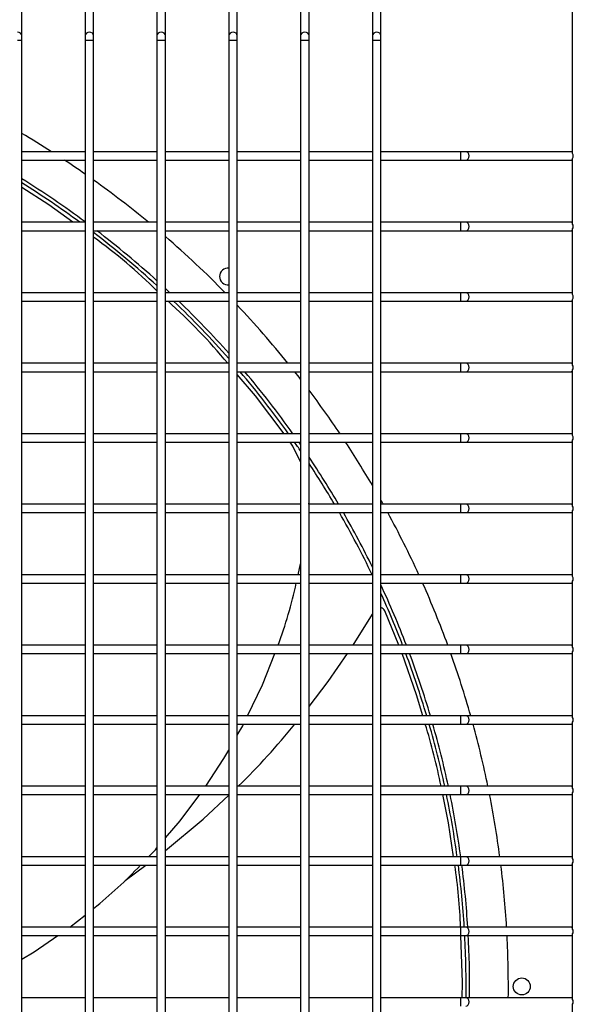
# Model space of a CAD drawing. Extents: x -90708 to 277869, y -117 to 207445.
# Tile 78 of 233: x -85788 to -85591, y 131851 to 132200. Entities that reach past the tile are written whole.
import ezdxf

# ---------------------------------------------------------------- set-up
doc = ezdxf.new("R2010")
doc.units = 0
doc.header["$MEASUREMENT"] = 0
doc.layers.add('ARQ - EQUIPO CONDENSADORA', color=40, linetype='CONTINUOUS')

msp = doc.modelspace()

# ---------------------------------------------------------------- linework, layer by layer
at = {"layer": 'ARQ - EQUIPO CONDENSADORA', "linetype": 'Continuous'}
for p, q in [((-85786.822, 132194.786), (-85786.822, 132233.159)), ((-85764.322, 132233.159), (-85764.322, 132194.786)), ((-85761.322, 132194.786), (-85761.322, 132233.159)), ((-85738.822, 132233.159), (-85738.822, 132194.786)), ((-85735.822, 132194.786), (-85735.822, 132233.159)), ((-85713.322, 132233.159), (-85713.322, 132194.786)), ((-85710.322, 132194.786), (-85710.322, 132233.159)), ((-85687.822, 132233.159), (-85687.822, 132194.786)), ((-85684.822, 132194.786), (-85684.822, 132233.159)), ((-85662.322, 132233.159), (-85662.322, 132194.786)), ((-85659.322, 132194.786), (-85659.322, 132233.159)), ((-85591.322, 132153.008), (-85591.322, 132233.659)), ((-85786.822, 132193.109), (-85788.322, 132193.109)), ((-85786.822, 132193.109), (-85786.822, 132194.786)), ((-85786.822, 132152.158), (-85786.822, 132193.109)), ((-85764.322, 132194.786), (-85764.322, 132193.109)), ((-85764.322, 132193.109), (-85764.322, 132152.159)), ((-85762.822, 132193.109), (-85764.322, 132193.109)), ((-85761.322, 132193.109), (-85762.822, 132193.109)), ((-85761.322, 132193.109), (-85761.322, 132194.786)), ((-85761.322, 132152.158), (-85761.322, 132193.109)), ((-85738.822, 132194.786), (-85738.822, 132193.109)), ((-85738.822, 132193.109), (-85738.822, 132152.159)), ((-85737.322, 132193.109), (-85738.822, 132193.109)), ((-85735.822, 132193.109), (-85737.322, 132193.109)), ((-85735.822, 132193.109), (-85735.822, 132194.786)), ((-85735.822, 132152.158), (-85735.822, 132193.109)), ((-85713.322, 132194.786), (-85713.322, 132193.109)), ((-85713.322, 132193.109), (-85713.322, 132152.159)), ((-85711.822, 132193.109), (-85713.322, 132193.109)), ((-85710.322, 132193.109), (-85711.822, 132193.109)), ((-85710.322, 132193.109), (-85710.322, 132194.786)), ((-85710.322, 132152.158), (-85710.322, 132193.109)), ((-85687.822, 132194.786), (-85687.822, 132193.109)), ((-85687.822, 132193.109), (-85687.822, 132152.159)), ((-85686.322, 132193.109), (-85687.822, 132193.109)), ((-85684.822, 132193.109), (-85686.322, 132193.109)), ((-85684.822, 132193.109), (-85684.822, 132194.786)), ((-85684.822, 132152.158), (-85684.822, 132193.109)), ((-85662.322, 132194.786), (-85662.322, 132193.109)), ((-85662.322, 132193.109), (-85662.322, 132152.159)), ((-85660.822, 132193.109), (-85662.322, 132193.109)), ((-85659.322, 132193.109), (-85660.822, 132193.109)), ((-85659.322, 132193.109), (-85659.322, 132194.786)), ((-85659.322, 132152.158), (-85659.322, 132193.109)), ((-85764.322, 132153.659), (-85786.822, 132153.659)), ((-85738.822, 132153.659), (-85761.322, 132153.659)), ((-85713.322, 132153.659), (-85735.822, 132153.659)), ((-85687.822, 132153.659), (-85710.322, 132153.659)), ((-85662.322, 132153.659), (-85684.822, 132153.659)), ((-85630.898, 132153.659), (-85659.322, 132153.659)), ((-85629.221, 132153.659), (-85630.898, 132153.659)), ((-85630.898, 132150.659), (-85630.898, 132153.659)), ((-85591.822, 132153.659), (-85629.221, 132153.659)), ((-85591.322, 132153.659), (-85591.822, 132153.659)), ((-85786.822, 132127.158), (-85786.822, 132152.158)), ((-85786.822, 132150.659), (-85764.322, 132150.659)), ((-85764.322, 132152.159), (-85764.322, 132127.159)), ((-85761.322, 132127.158), (-85761.322, 132152.158)), ((-85761.322, 132150.659), (-85738.822, 132150.659)), ((-85738.822, 132152.159), (-85738.822, 132127.159)), ((-85735.822, 132127.158), (-85735.822, 132152.158)), ((-85735.822, 132150.659), (-85713.322, 132150.659)), ((-85713.322, 132152.159), (-85713.322, 132127.159)), ((-85710.322, 132127.158), (-85710.322, 132152.158)), ((-85710.322, 132150.659), (-85687.822, 132150.659)), ((-85687.822, 132152.159), (-85687.822, 132127.159)), ((-85684.822, 132127.158), (-85684.822, 132152.158)), ((-85684.822, 132150.659), (-85662.322, 132150.659)), ((-85662.322, 132152.159), (-85662.322, 132127.159)), ((-85659.322, 132127.158), (-85659.322, 132152.158)), ((-85659.322, 132150.659), (-85630.898, 132150.659)), ((-85630.898, 132150.659), (-85629.221, 132150.659)), ((-85629.221, 132150.659), (-85591.822, 132150.659)), ((-85591.822, 132150.659), (-85591.322, 132150.659)), ((-85591.322, 132128.008), (-85591.322, 132151.309)), ((-85764.322, 132128.659), (-85786.822, 132128.659)), ((-85786.822, 132102.158), (-85786.822, 132127.158)), ((-85786.822, 132125.659), (-85764.322, 132125.659)), ((-85764.322, 132127.159), (-85764.322, 132102.159)), ((-85738.822, 132128.659), (-85761.322, 132128.659)), ((-85761.322, 132102.158), (-85761.322, 132127.158)), ((-85761.322, 132125.659), (-85738.822, 132125.659)), ((-85738.822, 132127.159), (-85738.822, 132102.159)), ((-85713.322, 132128.659), (-85735.822, 132128.659)), ((-85735.822, 132102.158), (-85735.822, 132127.158)), ((-85735.822, 132125.659), (-85713.322, 132125.659)), ((-85713.322, 132127.159), (-85713.322, 132102.159)), ((-85687.822, 132128.659), (-85710.322, 132128.659)), ((-85710.322, 132102.158), (-85710.322, 132127.158)), ((-85710.322, 132125.659), (-85687.822, 132125.659)), ((-85687.822, 132127.159), (-85687.822, 132102.159)), ((-85662.322, 132128.659), (-85684.822, 132128.659)), ((-85684.822, 132102.158), (-85684.822, 132127.158)), ((-85684.822, 132125.659), (-85662.322, 132125.659)), ((-85662.322, 132127.159), (-85662.322, 132102.159)), ((-85630.898, 132128.659), (-85659.322, 132128.659)), ((-85659.322, 132102.158), (-85659.322, 132127.158)), ((-85659.322, 132125.659), (-85630.898, 132125.659)), ((-85629.221, 132128.659), (-85630.898, 132128.659)), ((-85630.898, 132125.659), (-85630.898, 132128.659)), ((-85630.898, 132125.659), (-85629.221, 132125.659)), ((-85591.822, 132128.659), (-85629.221, 132128.659)), ((-85629.221, 132125.659), (-85591.822, 132125.659)), ((-85591.322, 132128.659), (-85591.822, 132128.659)), ((-85591.822, 132125.659), (-85591.322, 132125.659)), ((-85591.322, 132103.008), (-85591.322, 132126.309)), ((-85764.322, 132103.659), (-85786.822, 132103.659)), ((-85786.822, 132077.158), (-85786.822, 132102.158)), ((-85764.322, 132102.159), (-85764.322, 132077.159)), ((-85738.822, 132103.659), (-85761.322, 132103.659)), ((-85761.322, 132077.158), (-85761.322, 132102.158)), ((-85738.822, 132102.159), (-85738.822, 132077.159)), ((-85713.322, 132103.659), (-85735.822, 132103.659)), ((-85735.822, 132077.158), (-85735.822, 132102.158)), ((-85713.322, 132102.159), (-85713.322, 132077.159)), ((-85687.822, 132103.659), (-85710.322, 132103.659)), ((-85710.322, 132077.158), (-85710.322, 132102.158)), ((-85687.822, 132102.159), (-85687.822, 132077.159)), ((-85662.322, 132103.659), (-85684.822, 132103.659)), ((-85684.822, 132077.158), (-85684.822, 132102.158)), ((-85662.322, 132102.159), (-85662.322, 132077.159)), ((-85630.898, 132103.659), (-85659.322, 132103.659)), ((-85659.322, 132077.158), (-85659.322, 132102.158)), ((-85629.221, 132103.659), (-85630.898, 132103.659)), ((-85630.898, 132100.659), (-85630.898, 132103.659)), ((-85591.822, 132103.659), (-85629.221, 132103.659)), ((-85591.322, 132103.659), (-85591.822, 132103.659)), ((-85591.322, 132078.008), (-85591.322, 132101.309)), ((-85786.822, 132100.659), (-85764.322, 132100.659)), ((-85761.322, 132100.659), (-85738.822, 132100.659)), ((-85735.822, 132100.659), (-85713.322, 132100.659)), ((-85710.322, 132100.659), (-85687.822, 132100.659)), ((-85684.822, 132100.659), (-85662.322, 132100.659)), ((-85659.322, 132100.659), (-85630.898, 132100.659)), ((-85630.898, 132100.659), (-85629.221, 132100.659)), ((-85629.221, 132100.659), (-85591.822, 132100.659)), ((-85591.822, 132100.659), (-85591.322, 132100.659)), ((-85764.322, 132078.659), (-85786.822, 132078.659)), ((-85786.822, 132052.158), (-85786.822, 132077.158)), ((-85764.322, 132077.159), (-85764.322, 132052.159)), ((-85738.822, 132078.659), (-85761.322, 132078.659)), ((-85761.322, 132052.158), (-85761.322, 132077.158)), ((-85738.822, 132077.159), (-85738.822, 132052.159)), ((-85713.322, 132078.659), (-85735.822, 132078.659)), ((-85735.822, 132052.158), (-85735.822, 132077.158)), ((-85713.322, 132077.159), (-85713.322, 132052.159)), ((-85687.822, 132078.659), (-85710.322, 132078.659)), ((-85710.322, 132052.158), (-85710.322, 132077.158)), ((-85687.822, 132077.159), (-85687.822, 132052.159)), ((-85662.322, 132078.659), (-85684.822, 132078.659)), ((-85684.822, 132052.158), (-85684.822, 132077.158)), ((-85662.322, 132077.159), (-85662.322, 132052.159)), ((-85630.898, 132078.659), (-85659.322, 132078.659)), ((-85659.322, 132052.158), (-85659.322, 132077.158)), ((-85629.221, 132078.659), (-85630.898, 132078.659)), ((-85630.898, 132075.659), (-85630.898, 132078.659)), ((-85591.822, 132078.659), (-85629.221, 132078.659)), ((-85591.322, 132078.659), (-85591.822, 132078.659)), ((-85786.822, 132075.659), (-85764.322, 132075.659)), ((-85761.322, 132075.659), (-85738.822, 132075.659)), ((-85735.822, 132075.659), (-85713.322, 132075.659)), ((-85710.322, 132075.659), (-85687.822, 132075.659)), ((-85684.822, 132075.659), (-85662.322, 132075.659)), ((-85659.322, 132075.659), (-85630.898, 132075.659)), ((-85630.898, 132075.659), (-85629.221, 132075.659)), ((-85629.221, 132075.659), (-85591.822, 132075.659)), ((-85591.822, 132075.659), (-85591.322, 132075.659)), ((-85591.322, 132053.008), (-85591.322, 132076.309)), ((-85764.322, 132053.659), (-85786.822, 132053.659)), ((-85786.822, 132027.158), (-85786.822, 132052.158)), ((-85764.322, 132052.159), (-85764.322, 132027.159)), ((-85738.822, 132053.659), (-85761.322, 132053.659)), ((-85761.322, 132027.158), (-85761.322, 132052.158)), ((-85738.822, 132052.159), (-85738.822, 132027.159)), ((-85713.322, 132053.659), (-85735.822, 132053.659)), ((-85735.822, 132027.158), (-85735.822, 132052.158)), ((-85713.322, 132052.159), (-85713.322, 132027.159)), ((-85687.822, 132053.659), (-85710.322, 132053.659)), ((-85710.322, 132027.158), (-85710.322, 132052.158)), ((-85687.822, 132052.159), (-85687.822, 132027.159)), ((-85662.322, 132053.659), (-85684.822, 132053.659)), ((-85684.822, 132027.158), (-85684.822, 132052.158)), ((-85662.322, 132052.159), (-85662.322, 132027.159)), ((-85630.898, 132053.659), (-85659.322, 132053.659)), ((-85659.322, 132027.158), (-85659.322, 132052.158)), ((-85629.221, 132053.659), (-85630.898, 132053.659)), ((-85630.898, 132050.659), (-85630.898, 132053.659)), ((-85591.822, 132053.659), (-85629.221, 132053.659)), ((-85591.322, 132053.659), (-85591.822, 132053.659)), ((-85786.822, 132050.659), (-85764.322, 132050.659)), ((-85761.322, 132050.659), (-85738.822, 132050.659)), ((-85735.822, 132050.659), (-85713.322, 132050.659)), ((-85710.322, 132050.659), (-85687.822, 132050.659)), ((-85684.822, 132050.659), (-85662.322, 132050.659)), ((-85659.322, 132050.659), (-85630.898, 132050.659)), ((-85630.898, 132050.659), (-85629.221, 132050.659)), ((-85629.221, 132050.659), (-85591.822, 132050.659)), ((-85591.822, 132050.659), (-85591.322, 132050.659)), ((-85591.322, 132028.008), (-85591.322, 132051.309)), ((-85764.322, 132028.659), (-85786.822, 132028.659)), ((-85738.822, 132028.659), (-85761.322, 132028.659)), ((-85713.322, 132028.659), (-85735.822, 132028.659)), ((-85687.822, 132028.659), (-85710.322, 132028.659)), ((-85684.857, 132028.659), (-85684.822, 132029.471)), ((-85662.322, 132028.659), (-85684.822, 132028.659)), ((-85630.898, 132028.659), (-85659.322, 132028.659)), ((-85629.221, 132028.659), (-85630.898, 132028.659)), ((-85630.898, 132025.659), (-85630.898, 132028.659)), ((-85591.822, 132028.659), (-85629.221, 132028.659)), ((-85591.322, 132028.659), (-85591.822, 132028.659)), ((-85786.822, 132002.158), (-85786.822, 132027.158)), ((-85786.822, 132025.659), (-85764.322, 132025.659)), ((-85764.322, 132027.159), (-85764.322, 132002.159)), ((-85761.322, 132002.158), (-85761.322, 132027.158)), ((-85761.322, 132025.659), (-85738.822, 132025.659)), ((-85738.822, 132027.159), (-85738.822, 132002.159)), ((-85735.822, 132002.158), (-85735.822, 132027.158)), ((-85735.822, 132025.659), (-85713.322, 132025.659)), ((-85713.322, 132027.159), (-85713.322, 132002.159)), ((-85710.322, 132002.158), (-85710.322, 132027.158)), ((-85710.322, 132025.659), (-85687.822, 132025.659)), ((-85687.822, 132027.159), (-85687.822, 132002.159)), ((-85684.822, 132002.158), (-85684.822, 132027.158)), ((-85684.822, 132025.659), (-85662.322, 132025.659)), ((-85662.322, 132027.159), (-85662.322, 132002.159)), ((-85659.322, 132002.158), (-85659.322, 132027.158)), ((-85659.322, 132025.659), (-85630.898, 132025.659)), ((-85630.898, 132025.659), (-85629.221, 132025.659)), ((-85629.221, 132025.659), (-85591.822, 132025.659)), ((-85591.822, 132025.659), (-85591.322, 132025.659)), ((-85591.322, 132003.008), (-85591.322, 132026.309)), ((-85688.705, 132003.659), (-85687.822, 132007.486)), ((-85764.322, 132003.659), (-85786.822, 132003.659)), ((-85738.822, 132003.659), (-85761.322, 132003.659)), ((-85713.322, 132003.659), (-85735.822, 132003.659)), ((-85687.822, 132003.659), (-85710.322, 132003.659)), ((-85662.322, 132003.659), (-85684.822, 132003.659)), ((-85630.898, 132003.659), (-85659.322, 132003.659)), ((-85629.221, 132003.659), (-85630.898, 132003.659)), ((-85630.898, 132000.659), (-85630.898, 132003.659)), ((-85591.822, 132003.659), (-85629.221, 132003.659)), ((-85591.322, 132003.659), (-85591.822, 132003.659)), ((-85786.822, 131977.158), (-85786.822, 132002.158)), ((-85786.822, 132000.659), (-85764.322, 132000.659)), ((-85764.322, 132002.159), (-85764.322, 131977.159)), ((-85761.322, 131977.158), (-85761.322, 132002.158)), ((-85761.322, 132000.659), (-85738.822, 132000.659)), ((-85738.822, 132002.159), (-85738.822, 131977.159)), ((-85735.822, 131977.158), (-85735.822, 132002.158)), ((-85735.822, 132000.659), (-85713.322, 132000.659)), ((-85713.322, 132002.159), (-85713.322, 131977.159)), ((-85710.322, 131977.158), (-85710.322, 132002.158)), ((-85710.322, 132000.659), (-85687.822, 132000.659)), ((-85687.822, 132002.159), (-85687.822, 131977.159)), ((-85684.822, 131977.158), (-85684.822, 132002.158)), ((-85684.822, 132000.659), (-85662.322, 132000.659)), ((-85662.322, 132002.159), (-85662.322, 131977.159)), ((-85659.322, 131977.158), (-85659.322, 132002.158)), ((-85659.322, 132000.659), (-85630.898, 132000.659)), ((-85630.898, 132000.659), (-85629.221, 132000.659)), ((-85629.221, 132000.659), (-85591.822, 132000.659)), ((-85591.822, 132000.659), (-85591.322, 132000.659)), ((-85591.322, 131978.008), (-85591.322, 132001.309)), ((-85669.157, 131978.659), (-85662.322, 131989.696)), ((-85652.997, 131978.659), (-85657.927, 131990.826)), ((-85764.322, 131978.659), (-85786.822, 131978.659)), ((-85786.822, 131952.158), (-85786.822, 131977.158)), ((-85786.822, 131975.659), (-85764.322, 131975.659)), ((-85764.322, 131977.159), (-85764.322, 131952.159)), ((-85738.822, 131978.659), (-85761.322, 131978.659)), ((-85761.322, 131952.158), (-85761.322, 131977.158)), ((-85761.322, 131975.659), (-85738.822, 131975.659)), ((-85738.822, 131977.159), (-85738.822, 131952.159)), ((-85713.322, 131978.659), (-85735.822, 131978.659)), ((-85735.822, 131952.158), (-85735.822, 131977.158)), ((-85735.822, 131975.659), (-85713.322, 131975.659)), ((-85713.322, 131977.159), (-85713.322, 131952.159)), ((-85687.822, 131978.659), (-85710.322, 131978.659)), ((-85710.322, 131952.158), (-85710.322, 131977.158)), ((-85710.322, 131975.659), (-85687.822, 131975.659)), ((-85687.822, 131977.159), (-85687.822, 131952.159)), ((-85662.322, 131978.659), (-85684.822, 131978.659)), ((-85684.822, 131952.158), (-85684.822, 131977.158)), ((-85684.822, 131975.659), (-85662.322, 131975.659)), ((-85662.322, 131977.159), (-85662.322, 131952.159)), ((-85630.898, 131978.659), (-85659.322, 131978.659)), ((-85659.322, 131952.158), (-85659.322, 131977.158)), ((-85659.322, 131975.659), (-85630.898, 131975.659)), ((-85629.221, 131978.659), (-85630.898, 131978.659)), ((-85630.898, 131975.659), (-85630.898, 131978.659)), ((-85630.898, 131975.659), (-85629.221, 131975.659)), ((-85591.822, 131978.659), (-85629.221, 131978.659)), ((-85629.221, 131975.659), (-85591.822, 131975.659)), ((-85591.322, 131978.659), (-85591.822, 131978.659)), ((-85591.822, 131975.659), (-85591.322, 131975.659)), ((-85591.322, 131953.008), (-85591.322, 131976.309)), ((-85764.322, 131953.659), (-85786.822, 131953.659)), ((-85786.822, 131927.158), (-85786.822, 131952.158)), ((-85764.322, 131952.159), (-85764.322, 131927.159)), ((-85738.822, 131953.659), (-85761.322, 131953.659)), ((-85761.322, 131927.158), (-85761.322, 131952.158)), ((-85738.822, 131952.159), (-85738.822, 131927.159)), ((-85713.322, 131953.659), (-85735.822, 131953.659)), ((-85735.822, 131927.158), (-85735.822, 131952.158)), ((-85713.322, 131952.159), (-85713.322, 131927.159)), ((-85687.822, 131953.659), (-85710.322, 131953.659)), ((-85710.322, 131927.158), (-85710.322, 131952.158)), ((-85687.822, 131952.159), (-85687.822, 131927.159)), ((-85662.322, 131953.659), (-85684.822, 131953.659)), ((-85684.822, 131927.158), (-85684.822, 131952.158)), ((-85662.322, 131952.159), (-85662.322, 131927.159)), ((-85630.898, 131953.659), (-85659.322, 131953.659)), ((-85659.322, 131927.158), (-85659.322, 131952.158)), ((-85629.221, 131953.659), (-85630.898, 131953.659)), ((-85630.898, 131950.659), (-85630.898, 131953.659)), ((-85591.822, 131953.659), (-85629.221, 131953.659)), ((-85591.322, 131953.659), (-85591.822, 131953.659)), ((-85591.322, 131928.008), (-85591.322, 131951.309)), ((-85786.822, 131950.659), (-85764.322, 131950.659)), ((-85761.322, 131950.659), (-85738.822, 131950.659)), ((-85735.822, 131950.659), (-85713.322, 131950.659)), ((-85710.322, 131950.659), (-85687.822, 131950.659)), ((-85684.822, 131950.659), (-85662.322, 131950.659)), ((-85659.322, 131950.659), (-85630.898, 131950.659)), ((-85630.898, 131950.659), (-85629.221, 131950.659)), ((-85629.221, 131950.659), (-85591.822, 131950.659)), ((-85591.822, 131950.659), (-85591.322, 131950.659)), ((-85764.322, 131928.659), (-85786.822, 131928.659)), ((-85786.822, 131902.158), (-85786.822, 131927.158)), ((-85764.322, 131927.159), (-85764.322, 131902.159)), ((-85738.822, 131928.659), (-85761.322, 131928.659)), ((-85761.322, 131902.158), (-85761.322, 131927.158)), ((-85738.822, 131927.159), (-85738.822, 131902.159)), ((-85713.322, 131928.659), (-85735.822, 131928.659)), ((-85735.822, 131902.158), (-85735.822, 131927.158)), ((-85713.322, 131927.159), (-85713.322, 131902.159)), ((-85687.822, 131928.659), (-85710.322, 131928.659)), ((-85710.322, 131902.158), (-85710.322, 131927.158)), ((-85687.822, 131927.159), (-85687.822, 131902.159)), ((-85662.322, 131928.659), (-85684.822, 131928.659)), ((-85684.822, 131902.158), (-85684.822, 131927.158)), ((-85662.322, 131927.159), (-85662.322, 131902.159)), ((-85630.898, 131928.659), (-85659.322, 131928.659)), ((-85659.322, 131902.158), (-85659.322, 131927.158)), ((-85629.221, 131928.659), (-85630.898, 131928.659)), ((-85630.898, 131925.659), (-85630.898, 131928.659)), ((-85591.822, 131928.659), (-85629.221, 131928.659)), ((-85591.322, 131928.659), (-85591.822, 131928.659)), ((-85786.822, 131925.659), (-85764.322, 131925.659)), ((-85761.322, 131925.659), (-85738.822, 131925.659)), ((-85735.822, 131925.659), (-85713.322, 131925.659)), ((-85710.322, 131925.659), (-85687.822, 131925.659)), ((-85684.822, 131925.659), (-85662.322, 131925.659)), ((-85659.322, 131925.659), (-85630.898, 131925.659)), ((-85630.898, 131925.659), (-85629.221, 131925.659)), ((-85629.221, 131925.659), (-85591.822, 131925.659)), ((-85591.822, 131925.659), (-85591.322, 131925.659)), ((-85591.322, 131903.008), (-85591.322, 131926.309)), ((-85764.322, 131903.659), (-85786.822, 131903.659)), ((-85786.822, 131877.158), (-85786.822, 131902.158)), ((-85764.322, 131902.159), (-85764.322, 131877.159)), ((-85738.822, 131903.659), (-85761.322, 131903.659)), ((-85761.322, 131877.158), (-85761.322, 131902.158)), ((-85738.822, 131902.159), (-85738.822, 131877.159)), ((-85713.322, 131903.659), (-85735.822, 131903.659)), ((-85735.822, 131877.158), (-85735.822, 131902.158)), ((-85713.322, 131902.159), (-85713.322, 131877.159)), ((-85687.822, 131903.659), (-85710.322, 131903.659)), ((-85710.322, 131877.158), (-85710.322, 131902.158)), ((-85687.822, 131902.159), (-85687.822, 131877.159)), ((-85662.322, 131903.659), (-85684.822, 131903.659)), ((-85684.822, 131877.158), (-85684.822, 131902.158)), ((-85662.322, 131902.159), (-85662.322, 131877.159)), ((-85630.898, 131903.659), (-85659.322, 131903.659)), ((-85659.322, 131877.158), (-85659.322, 131902.158)), ((-85629.221, 131903.659), (-85630.898, 131903.659)), ((-85630.898, 131900.659), (-85630.898, 131903.659)), ((-85591.822, 131903.659), (-85629.221, 131903.659)), ((-85591.322, 131903.659), (-85591.822, 131903.659)), ((-85786.822, 131900.659), (-85764.322, 131900.659)), ((-85761.322, 131900.659), (-85738.822, 131900.659)), ((-85750.119, 131895.229), (-85742.753, 131900.659)), ((-85735.822, 131900.659), (-85713.322, 131900.659)), ((-85710.322, 131900.659), (-85687.822, 131900.659)), ((-85684.822, 131900.659), (-85662.322, 131900.659)), ((-85659.322, 131900.659), (-85630.898, 131900.659)), ((-85630.898, 131900.659), (-85629.221, 131900.659)), ((-85629.221, 131900.659), (-85591.822, 131900.659)), ((-85591.822, 131900.659), (-85591.322, 131900.659)), ((-85591.322, 131878.008), (-85591.322, 131901.309)), ((-85769.792, 131878.659), (-85764.322, 131882.971)), ((-85764.322, 131878.659), (-85786.822, 131878.659)), ((-85738.822, 131878.659), (-85761.322, 131878.659)), ((-85713.322, 131878.659), (-85735.822, 131878.659)), ((-85687.822, 131878.659), (-85710.322, 131878.659)), ((-85662.322, 131878.659), (-85684.822, 131878.659)), ((-85630.898, 131878.659), (-85659.322, 131878.659)), ((-85629.221, 131878.659), (-85630.898, 131878.659)), ((-85630.898, 131875.659), (-85630.898, 131878.659)), ((-85591.822, 131878.659), (-85629.221, 131878.659)), ((-85591.322, 131878.659), (-85591.822, 131878.659)), ((-85786.822, 131852.158), (-85786.822, 131877.158)), ((-85786.822, 131875.659), (-85764.322, 131875.659)), ((-85764.322, 131877.159), (-85764.322, 131852.159)), ((-85761.322, 131852.158), (-85761.322, 131877.158)), ((-85761.322, 131875.659), (-85738.822, 131875.659)), ((-85738.822, 131877.159), (-85738.822, 131852.159)), ((-85735.822, 131852.158), (-85735.822, 131877.158)), ((-85735.822, 131875.659), (-85713.322, 131875.659)), ((-85713.322, 131877.159), (-85713.322, 131852.159)), ((-85710.322, 131852.158), (-85710.322, 131877.158)), ((-85710.322, 131875.659), (-85687.822, 131875.659)), ((-85687.822, 131877.159), (-85687.822, 131852.159)), ((-85684.822, 131852.158), (-85684.822, 131877.158)), ((-85684.822, 131875.659), (-85662.322, 131875.659)), ((-85662.322, 131877.159), (-85662.322, 131852.159)), ((-85659.322, 131852.158), (-85659.322, 131877.158)), ((-85659.322, 131875.659), (-85630.898, 131875.659)), ((-85630.898, 131875.659), (-85629.221, 131875.659)), ((-85629.221, 131875.659), (-85591.822, 131875.659)), ((-85591.822, 131875.659), (-85591.322, 131875.659)), ((-85591.322, 131853.008), (-85591.322, 131876.309)), ((-85764.322, 131853.659), (-85786.822, 131853.659)), ((-85738.822, 131853.659), (-85761.322, 131853.659)), ((-85713.322, 131853.659), (-85735.822, 131853.659)), ((-85687.822, 131853.659), (-85710.322, 131853.659)), ((-85662.322, 131853.659), (-85684.822, 131853.659)), ((-85630.898, 131853.659), (-85659.322, 131853.659)), ((-85629.221, 131853.659), (-85630.898, 131853.659)), ((-85630.898, 131850.659), (-85630.898, 131853.659)), ((-85591.822, 131853.659), (-85629.221, 131853.659)), ((-85591.322, 131853.659), (-85591.822, 131853.659)), ((-85786.822, 131827.158), (-85786.822, 131852.158)), ((-85764.322, 131852.159), (-85764.322, 131827.159)), ((-85761.322, 131827.158), (-85761.322, 131852.158)), ((-85738.822, 131852.159), (-85738.822, 131827.159)), ((-85735.822, 131827.158), (-85735.822, 131852.158)), ((-85713.322, 131852.159), (-85713.322, 131827.159)), ((-85710.322, 131827.158), (-85710.322, 131852.158)), ((-85687.822, 131852.159), (-85687.822, 131827.159)), ((-85684.822, 131827.158), (-85684.822, 131852.158)), ((-85662.322, 131852.159), (-85662.322, 131827.159)), ((-85659.322, 131827.158), (-85659.322, 131852.158)), ((-85591.322, 131828.008), (-85591.322, 131851.309))]:
    msp.add_line(p, q, dxfattribs=at)
at = {"layer": 'ARQ - EQUIPO CONDENSADORA', "linetype": 'Continuous', "flags": 128}
for points in [[(-85786.822, 132194.786), (-85786.936, 132195.267), (-85787.261, 132195.675), (-85787.748, 132195.948), (-85788.322, 132196.044)], [(-85762.822, 132196.044), (-85763.396, 132195.948), (-85763.882, 132195.675), (-85764.207, 132195.267), (-85764.322, 132194.786)], [(-85761.322, 132194.786), (-85761.436, 132195.267), (-85761.761, 132195.675), (-85762.248, 132195.948), (-85762.822, 132196.044)], [(-85737.322, 132196.044), (-85737.896, 132195.948), (-85738.382, 132195.675), (-85738.707, 132195.267), (-85738.822, 132194.786)], [(-85735.822, 132194.786), (-85735.936, 132195.267), (-85736.261, 132195.675), (-85736.748, 132195.948), (-85737.322, 132196.044)], [(-85711.822, 132196.044), (-85712.396, 132195.948), (-85712.882, 132195.675), (-85713.207, 132195.267), (-85713.322, 132194.786)], [(-85710.322, 132194.786), (-85710.436, 132195.267), (-85710.761, 132195.675), (-85711.248, 132195.948), (-85711.822, 132196.044)], [(-85686.322, 132196.044), (-85686.896, 132195.948), (-85687.382, 132195.675), (-85687.707, 132195.267), (-85687.822, 132194.786)], [(-85684.822, 132194.786), (-85684.936, 132195.267), (-85685.261, 132195.675), (-85685.748, 132195.948), (-85686.322, 132196.044)], [(-85660.822, 132196.044), (-85661.396, 132195.948), (-85661.882, 132195.675), (-85662.207, 132195.267), (-85662.322, 132194.786)], [(-85659.322, 132194.786), (-85659.436, 132195.267), (-85659.761, 132195.675), (-85660.248, 132195.948), (-85660.822, 132196.044)], [(-85629.221, 132150.659), (-85628.739, 132150.773), (-85628.331, 132151.098), (-85628.058, 132151.585), (-85627.963, 132152.159), (-85628.058, 132152.733), (-85628.331, 132153.22), (-85628.739, 132153.545), (-85629.221, 132153.659), (-85629.221, 132153.659)], [(-85768.66, 132128.659), (-85777.187, 132134.842), (-85786.822, 132140.971)], [(-85629.221, 132125.659), (-85628.739, 132125.773), (-85628.331, 132126.098), (-85628.058, 132126.585), (-85627.963, 132127.159), (-85628.058, 132127.733), (-85628.331, 132128.22), (-85628.739, 132128.545), (-85629.221, 132128.659), (-85629.221, 132128.659)], [(-85629.221, 132100.659), (-85628.739, 132100.773), (-85628.331, 132101.098), (-85628.058, 132101.585), (-85627.963, 132102.159), (-85628.058, 132102.733), (-85628.331, 132103.22), (-85628.739, 132103.545), (-85629.221, 132103.659), (-85629.221, 132103.659)], [(-85629.221, 132075.659), (-85628.739, 132075.773), (-85628.331, 132076.098), (-85628.058, 132076.585), (-85627.963, 132077.159), (-85628.058, 132077.733), (-85628.331, 132078.22), (-85628.739, 132078.545), (-85629.221, 132078.659), (-85629.221, 132078.659)], [(-85693.725, 132053.659), (-85703.855, 132067.087), (-85710.322, 132074.695)], [(-85629.221, 132050.659), (-85628.739, 132050.773), (-85628.331, 132051.098), (-85628.058, 132051.585), (-85627.963, 132052.159), (-85628.058, 132052.733), (-85628.331, 132053.22), (-85628.739, 132053.545), (-85629.221, 132053.659), (-85629.221, 132053.659)], [(-85687.822, 132043.665), (-85690.612, 132049.238), (-85691.548, 132050.659)], [(-85629.221, 132025.659), (-85628.739, 132025.773), (-85628.331, 132026.098), (-85628.058, 132026.585), (-85627.963, 132027.159), (-85628.058, 132027.733), (-85628.331, 132028.22), (-85628.739, 132028.545), (-85629.221, 132028.659), (-85629.221, 132028.659)], [(-85629.221, 132000.659), (-85628.739, 132000.773), (-85628.331, 132001.098), (-85628.058, 132001.585), (-85627.963, 132002.159), (-85628.058, 132002.733), (-85628.331, 132003.22), (-85628.739, 132003.545), (-85629.221, 132003.659), (-85629.221, 132003.659)], [(-85706.669, 131953.659), (-85701.371, 131964.631), (-85697.03, 131975.659)], [(-85684.822, 131956.895), (-85678.025, 131965.766), (-85671.194, 131975.659)], [(-85644.471, 131953.659), (-85646.691, 131961.093), (-85651.804, 131975.659)], [(-85629.221, 131975.659), (-85628.739, 131975.773), (-85628.331, 131976.098), (-85628.058, 131976.585), (-85627.963, 131977.159), (-85628.058, 131977.733), (-85628.331, 131978.22), (-85628.739, 131978.545), (-85629.221, 131978.659), (-85629.221, 131978.659)], [(-85629.221, 131950.659), (-85628.739, 131950.773), (-85628.331, 131951.098), (-85628.058, 131951.585), (-85627.963, 131952.159), (-85628.058, 131952.733), (-85628.331, 131953.22), (-85628.739, 131953.545), (-85629.221, 131953.659), (-85629.221, 131953.659)], [(-85710.322, 131946.725), (-85708.379, 131950.118), (-85708.118, 131950.659)], [(-85721.518, 131928.659), (-85715.049, 131938.47), (-85713.322, 131941.486)], [(-85629.221, 131925.659), (-85628.739, 131925.773), (-85628.331, 131926.098), (-85628.058, 131926.585), (-85627.963, 131927.159), (-85628.058, 131927.733), (-85628.331, 131928.22), (-85628.739, 131928.545), (-85629.221, 131928.659), (-85629.221, 131928.659)], [(-85735.822, 131910.294), (-85730.617, 131916.385), (-85723.639, 131925.659)], [(-85735.822, 131905.813), (-85722.405, 131916.978), (-85713.322, 131925.502)], [(-85633.556, 131903.659), (-85635.383, 131915.661), (-85637.38, 131925.659)], [(-85741.775, 131903.659), (-85739.398, 131906.109), (-85738.822, 131906.784)], [(-85629.221, 131900.659), (-85628.739, 131900.773), (-85628.331, 131901.098), (-85628.058, 131901.585), (-85627.963, 131902.159), (-85628.058, 131902.733), (-85628.331, 131903.22), (-85628.739, 131903.545), (-85629.221, 131903.659), (-85629.221, 131903.659)], [(-85629.221, 131875.659), (-85628.739, 131875.773), (-85628.331, 131876.098), (-85628.058, 131876.585), (-85627.963, 131877.159), (-85628.058, 131877.733), (-85628.331, 131878.22), (-85628.739, 131878.545), (-85629.221, 131878.659), (-85629.221, 131878.659)], [(-85786.822, 131867.284), (-85782.417, 131869.903), (-85774.035, 131875.659)], [(-85630.459, 131853.659), (-85630.325, 131859.019), (-85630.908, 131875.657)], [(-85629.221, 131850.659), (-85628.739, 131850.773), (-85628.331, 131851.098), (-85628.058, 131851.585), (-85627.963, 131852.159), (-85628.058, 131852.733), (-85628.331, 131853.22), (-85628.739, 131853.545), (-85629.221, 131853.659), (-85629.221, 131853.659)]]:
    msp.add_lwpolyline(points, dxfattribs=at)
at = {"layer": 'ARQ - EQUIPO CONDENSADORA', "linetype": 'Continuous'}
msp.add_circle((-85609.323, 131857.66), 3, dxfattribs=at)
for centre, radius, start, end in [((-85965.323, 131857.66), 351.25, 57.42653, 59.4568), ((-85591.866, 132153.035), 0.625, 29.4935, 85.92861), ((-85965.323, 131857.66), 351.25, 55.09309, 56.52856), ((-85591.866, 132151.283), 0.625, 274.07139, 330.50649), ((-85592.312, 132152.159), 1.305, 319.37511, 40.62489), ((-85965.323, 131857.66), 337.5, 53.44754, 58.06939), ((-85965.323, 131857.66), 351.25, 50.49125, 54.49417), ((-85965.323, 131857.66), 336.25, 53.70162, 57.93656), ((-85965.323, 131857.66), 337.5, 47.84689, 52.56761), ((-85591.866, 132128.035), 0.625, 29.4935, 85.92861), ((-85591.866, 132126.283), 0.625, 274.07139, 330.5065), ((-85592.312, 132127.159), 1.305, 319.37511, 40.62489), ((-85965.323, 131857.66), 336.25, 47.65378, 52.64913), ((-85871.859, 131969.875), 189.128, 45.29738, 54.23514), ((-85965.323, 131857.66), 351.25, 44.45533, 49.2028), ((-85713.593, 132109.39), 3, 84.81749, 180), ((-85713.593, 132109.39), 3, 180, 275.18251), ((-85965.323, 131857.66), 337.5, 46.79308, 47.15613), ((-85591.866, 132103.035), 0.625, 29.49351, 85.92861), ((-85592.312, 132102.159), 1.305, 319.37511, 40.62489), ((-85883.385, 131936.24), 221.539, 40.00563, 47.91645), ((-85965.323, 131857.66), 336.25, 41.45764, 46.27566), ((-85965.323, 131857.66), 337.5, 41.69729, 46.05424), ((-85965.323, 131857.66), 351.25, 38.98955, 43.44944), ((-85591.866, 132101.283), 0.625, 274.07139, 330.5065), ((-85591.866, 132078.035), 0.625, 29.4935, 85.92861), ((-85592.312, 132077.159), 1.305, 319.37511, 40.62489), ((-85965.323, 131857.66), 336.25, 35.65454, 40.41537), ((-85965.323, 131857.66), 337.5, 35.50245, 40.23491), ((-85965.323, 131857.66), 351.25, 37.8109, 38.36272), ((-85591.866, 132076.283), 0.625, 274.07139, 330.50649), ((-85965.323, 131857.66), 351.25, 33.91789, 37.00535), ((-85591.866, 132053.035), 0.625, 29.4935, 85.92861), ((-85592.312, 132052.159), 1.305, 319.37511, 40.62489), ((-85965.323, 131857.66), 336.25, 34.38293, 35.02786), ((-85965.323, 131857.66), 337.5, 34.69183, 34.87926), ((-85965.323, 131857.66), 351.25, 30.38611, 33.3302), ((-85591.866, 132051.283), 0.625, 274.07139, 330.50649), ((-85965.323, 131857.66), 337.5, 30.44186, 33.78665), ((-85965.323, 131857.66), 336.25, 30.56711, 33.46699), ((-85965.323, 131857.66), 351.25, 29.13243, 29.40427), ((-85591.866, 132028.035), 0.625, 29.4935, 85.92861), ((-85592.312, 132027.159), 1.305, 319.37511, 40.62489), ((-85965.323, 131857.66), 336.25, 25.73426, 29.97521), ((-85965.323, 131857.66), 337.5, 26.13213, 29.85289), ((-85965.323, 131857.66), 351.25, 24.5606, 28.57371), ((-85591.866, 132026.283), 0.625, 274.07139, 330.5065), ((-85591.866, 132003.035), 0.625, 29.49351, 85.92861), ((-85832.401, 132030.648), 146.113, 339.15665, 348.15609), ((-85965.323, 131857.66), 337.5, 21.00906, 24.9509), ((-85965.323, 131857.66), 351.25, 20.15013, 24.02371), ((-85591.866, 132001.283), 0.625, 274.07139, 330.50649), ((-85592.312, 132002.159), 1.305, 319.37511, 40.62489), ((-85965.323, 131857.66), 336.25, 21.09088, 24.4891), ((-85659.692, 131990.095), 1.91, 22.49531, 78.82851), ((-85965.323, 131857.66), 336.25, 16.58867, 20.54399), ((-85965.323, 131857.66), 337.5, 16.52547, 20.46448), ((-85965.323, 131857.66), 351.25, 15.86113, 19.62972), ((-85591.866, 131978.035), 0.625, 29.4935, 85.92861), ((-85591.866, 131976.283), 0.625, 274.07139, 330.50649), ((-85592.312, 131977.159), 1.305, 319.37511, 40.62489), ((-85591.866, 131953.035), 0.625, 29.49351, 85.92861), ((-85591.866, 131951.283), 0.625, 274.07139, 330.5065), ((-85592.312, 131952.159), 1.305, 319.37511, 40.62489), ((-85889.958, 132113.235), 257.815, 314.28099, 320.90619), ((-85849.137, 131886.664), 215.294, 11.24824, 17.29226), ((-85965.323, 131857.66), 336.25, 12.18972, 16.05601), ((-85965.323, 131857.66), 337.5, 12.14388, 15.99495), ((-85965.323, 131857.66), 351.25, 11.66168, 15.35304), ((-85591.866, 131928.035), 0.625, 29.4935, 85.92861), ((-85592.312, 131927.159), 1.305, 319.37511, 40.62489), ((-85965.323, 131857.66), 336.25, 7.86272, 11.66725), ((-85965.323, 131857.66), 337.5, 7.83341, 11.62343), ((-85965.323, 131857.66), 351.25, 7.52496, 11.16245), ((-85591.866, 131926.283), 0.625, 274.07139, 330.5065), ((-85591.866, 131903.035), 0.625, 29.4935, 85.92861), ((-85592.312, 131902.159), 1.305, 319.37511, 40.62489), ((-85853.614, 132002.234), 148.939, 308.29148, 317.00096), ((-85824.345, 131871.419), 193.467, 2.14293, 8.69279), ((-85965.323, 131857.66), 336.25, 3.58048, 7.34699), ((-85965.323, 131857.66), 337.5, 3.56721, 7.31963), ((-85965.323, 131857.66), 351.25, 3.42739, 7.03162), ((-85591.866, 131901.283), 0.625, 274.07139, 330.5065), ((-85591.866, 131878.035), 0.625, 29.4935, 85.92861), ((-85592.312, 131877.159), 1.305, 319.37511, 40.62489), ((-85965.323, 131857.66), 336.25, 359.31823, 3.06843), ((-85965.323, 131857.66), 337.5, 359.32075, 3.05706), ((-85965.323, 131857.66), 351.25, 359.34734, 2.93728), ((-85591.866, 131876.283), 0.625, 274.07139, 330.5065), ((-85591.866, 131853.035), 0.625, 29.4935, 85.92861), ((-85592.312, 131852.159), 1.305, 319.37511, 40.62489)]:
    msp.add_arc(centre, radius, start, end, dxfattribs=at)

doc.saveas('drawing.dxf')
